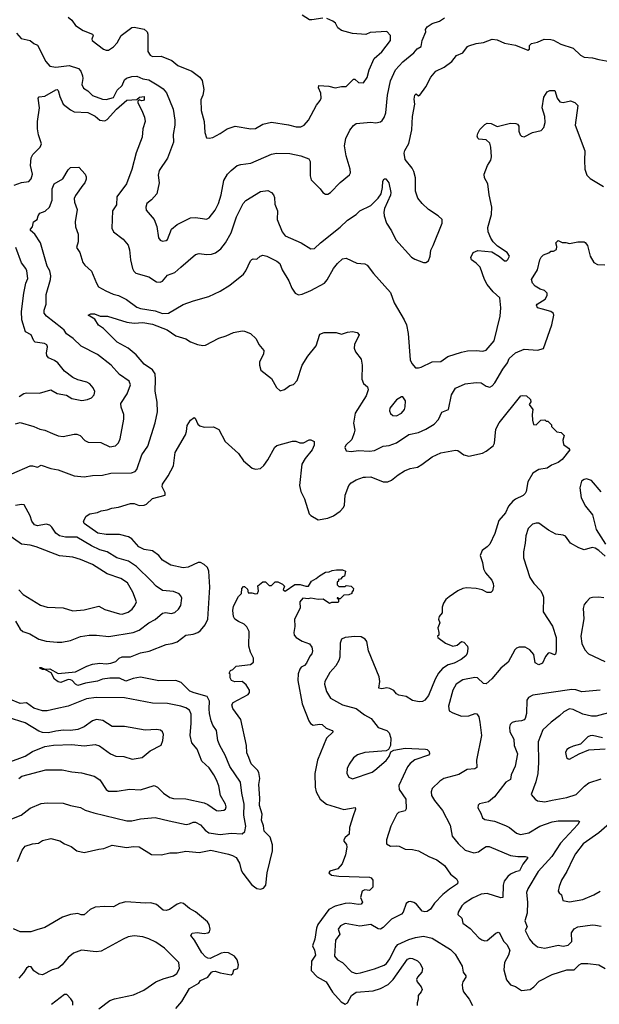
# Model space of a CAD drawing. Extents: x 1933546 to 2138868, y 524910 to 667279.
# Tile 45 of 256: x 1977980 to 1982709, y 544683 to 552714. Entities that reach past the tile are written whole.
import ezdxf

# ---------------------------------------------------------------- set-up
doc = ezdxf.new("R2010")
doc.units = 0

msp = doc.modelspace()

# ---------------------------------------------------------------- linework, layer by layer
at = {"layer": '0CON10XD'}
for points in [[(1978375, 552736), (1978405, 552711.2), (1978435, 552666), (1978498, 552625), (1978573.3, 552595), (1978580, 552585), (1978568.8, 552555), (1978571.2, 552545), (1978665, 552474.3), (1978685, 552465.8), (1978705, 552466.2), (1978745, 552494.2), (1978775.7, 552525), (1978806.7, 552585), (1978895, 552651.2), (1978915, 552654), (1978995, 552638), (1979018.8, 552615), (1979025.9, 552595.9), (1979025.8, 552455), (1979044, 552425), (1979065, 552414.5), (1979135, 552417.5), (1979221.1, 552381.1), (1979271.7, 552341.7), (1979385, 552294), (1979448.8, 552245), (1979468.3, 552218.3), (1979481.4, 552145), (1979475, 552100), (1979459.2, 552060.8), (1979460.6, 551975), (1979485.9, 551884.1), (1979492, 551795), (1979505, 551750), (1979525, 551746.7), (1979555, 551753.8), (1979616.7, 551785), (1979672.5, 551825), (1979737, 551847), (1979865, 551823.1), (1979905, 551828.2), (1979965, 551861.4), (1980035, 551878.6), (1980172, 551858), (1980235, 551840.8), (1980275, 551840.8), (1980301.2, 551855), (1980336, 551895), (1980401.7, 552018.3), (1980432.5, 552055), (1980440, 552075), (1980436.4, 552116.4), (1980418.3, 552158.3), (1980421.7, 552178.3), (1980503, 552173), (1980555, 552157.5), (1980605, 552170), (1980645, 552170), (1980705, 552230), (1980715, 552230), (1980745, 552202.5), (1980785, 552200), (1980815.9, 552244.1), (1980832.5, 552305), (1980873, 552397), (1980935, 552452), (1981004.3, 552545), (1981004.3, 552584.3), (1980975, 552619.4), (1980839.2, 552610.8), (1980805, 552594.2), (1980695, 552601.4), (1980605, 552627.5), (1980576.8, 552646.8), (1980555.6, 552685), (1980535, 552703.5), (1980485, 552724.6)], [(1980452.7, 552727.3), (1980365, 552712.1), (1980345, 552713.8), (1980285, 552752.1)], [(1977955, 552604), (1977992.1, 552562.1), (1978065, 552545.8), (1978095, 552521.2), (1978126.4, 552506.4), (1978193.3, 552373.3), (1978225.6, 552335.6), (1978275, 552326.5), (1978385, 552341.5), (1978460, 552315), (1978478.6, 552295), (1978493.3, 552256.7), (1978495.8, 552234.2), (1978486.7, 552185), (1978501.2, 552155), (1978535, 552134.3), (1978575.4, 552095.4), (1978655, 552066.9), (1978685, 552063.5), (1978745, 552080), (1978775, 552139.4), (1978815, 552177.5), (1978836, 552224), (1978852.3, 552237.7), (1978895, 552251.8), (1978935, 552252.9), (1978985, 552231.1), (1979035, 552223.5), (1979115.6, 552174.4), (1979150.6, 552150.6), (1979178.8, 552118.8), (1979232.9, 551985), (1979245.7, 551894.3), (1979245.7, 551855), (1979231.3, 551778.7), (1979235.4, 551715.4), (1979186.3, 551583.7), (1979116.9, 551485), (1979111.1, 551445), (1979117.8, 551385), (1979098.1, 551295), (1979055.5, 551244.5), (1979018, 551215), (1979008, 551185), (1979011.2, 551161.2), (1979077.5, 551085), (1979098.7, 551028.7), (1979112.9, 550935), (1979125.7, 550915.7), (1979145, 550907.5), (1979175, 550912.5), (1979187.4, 550922.6), (1979220, 551005), (1979265.4, 551044.6), (1979375, 551098.1), (1979415, 551100), (1979472.6, 551092.6), (1979505, 551088.6), (1979525, 551097.1), (1979575, 551160), (1979601.1, 551215), (1979623.5, 551285), (1979646.8, 551403.2), (1979675, 551453.8), (1979705, 551484), (1979755.6, 551524.4), (1979785, 551534.2), (1979866, 551544), (1980035, 551618.6), (1980075, 551625.6), (1980185, 551622.2), (1980275, 551603.1), (1980338.8, 551578.8), (1980348.8, 551558.8), (1980351.3, 551441.3), (1980358.3, 551408.3), (1980432, 551335), (1980454.3, 551304.3), (1980475, 551290), (1980495, 551291.2), (1980515, 551304), (1980595, 551387.5), (1980671.5, 551448.5), (1980680, 551465), (1980676.2, 551496.2), (1980642.9, 551605), (1980630.4, 551685), (1980641.5, 551745), (1980675, 551812.5), (1980705, 551852), (1980725, 551866.7), (1980845, 551878.1), (1980885, 551874.2), (1980925, 551882.5), (1980937.9, 551892.1), (1980954.5, 551915.5), (1980968.1, 551955), (1980982.2, 552097.8), (1981005.6, 552215), (1981046.7, 552305), (1981105, 552370.8), (1981195, 552442.9), (1981223.8, 552476.2), (1981256.5, 552495), (1981264.4, 552545), (1981293.3, 552615), (1981291.2, 552635), (1981304.2, 552655), (1981345, 552684.6), (1981405, 552701.8), (1981445, 552730.5)], [(1977935, 551364), (1977994.6, 551385.4), (1978053.3, 551395), (1978074.6, 551415.4), (1978085.5, 551455), (1978069.5, 551525), (1978073, 551587), (1978087.8, 551615), (1978147.8, 551675), (1978159.1, 551700.9), (1978132.4, 551775), (1978124.7, 551825.3), (1978124.5, 551885), (1978141.1, 551995), (1978131.2, 552075), (1978140, 552085), (1978185, 552091.8), (1978275, 552141.9), (1978285, 552144.2), (1978295, 552136.7), (1978307.2, 552087.2), (1978335.7, 552025), (1978395, 551979.5), (1978425, 551963.6), (1978535, 551956.9), (1978595, 551927.3), (1978635, 551894.2), (1978651.7, 551891.7), (1978675, 551890), (1978695, 551900.6), (1978769.1, 551985), (1978855, 552056.7), (1978937, 552063), (1978958.3, 552081.7), (1978995, 552086.7), (1978995.8, 552064.2), (1978990, 552055), (1978975, 552052.5), (1978955, 552060), (1978945, 552050), (1978942.9, 552035), (1978977.5, 551975), (1978999.1, 551919.1), (1979003.1, 551885), (1978985.6, 551824.4), (1978980.6, 551755), (1978930.7, 551629.3), (1978895, 551493.3), (1978852.5, 551375), (1978771.8, 551268.2), (1978770.6, 551205), (1978736.9, 551155), (1978730.8, 551015), (1978746, 550985), (1978823.8, 550925), (1978864, 550875), (1978876.9, 550836.9), (1978882.9, 550755), (1978901.4, 550685), (1978912.4, 550662.4), (1978927.9, 550647.9), (1979035, 550615.7), (1979097, 550577), (1979125, 550572.5), (1979145, 550582.5), (1979185, 550631.4), (1979245, 550651.9), (1979294.1, 550695.9), (1979415, 550800), (1979445, 550808), (1979505, 550798), (1979545, 550802.5), (1979576.4, 550813.6), (1979620, 550845), (1979658.6, 550895), (1979705.5, 550975), (1979748.5, 551105), (1979803.9, 551216.1), (1979825, 551238.6), (1979945, 551314.2), (1980005, 551320), (1980034.3, 551304.3), (1980052, 551285), (1980058.6, 551265), (1980060.9, 551210.9), (1980083.6, 551156.4), (1980081.4, 551085), (1980120.6, 550985), (1980145, 550952.5), (1980276.2, 550895), (1980355, 550845.8), (1980385, 550847.5), (1980435, 550894.3), (1980595, 551021.8), (1980655, 551078.1), (1980725.5, 551124.5), (1980756.2, 551155), (1980845, 551200), (1980905, 551258), (1980930, 551295), (1980940, 551345), (1980941.7, 551398.3), (1980955, 551417.5), (1980967.5, 551415), (1980993.3, 551385), (1981008, 551305), (1981005, 551282.5), (1980956.6, 551173.4), (1980950.6, 551145), (1980953.6, 551113.6), (1980973.7, 551053.7), (1981015, 550991.2), (1981049.3, 550919.3), (1981177, 550777), (1981205, 550760), (1981275, 550733.8), (1981295, 550732.5), (1981315, 550747.5), (1981330, 550785), (1981336, 550835), (1981355, 550873.3), (1981426, 551055), (1981426.2, 551085), (1981393.3, 551115), (1981316, 551165), (1981264.6, 551214.6), (1981229.1, 551259.1), (1981209.2, 551315), (1981208.6, 551425), (1981197.1, 551475), (1981182.6, 551502.6), (1981125.7, 551575), (1981117.5, 551625), (1981123.2, 551646.8), (1981155.8, 551705), (1981178.6, 551815), (1981184.4, 551925), (1981204.3, 552024.3), (1981200, 552065), (1981205, 552097.5), (1981215, 552110), (1981235, 552092.5), (1981245, 552097.5), (1981294.4, 552165.6), (1981334.2, 552245), (1981376.4, 552293.6), (1981442.7, 552327.3), (1981507.1, 552372.9), (1981545, 552423.3), (1981596.8, 552443.2), (1981633.8, 552495), (1981645, 552502), (1981705, 552521.1), (1981765, 552528.5), (1981835, 552554.4), (1981875, 552551.1), (1981935, 552523.3), (1982025, 552506.4), (1982125, 552466.9), (1982139.2, 552475), (1982138.8, 552505), (1982155, 552521.2), (1982205, 552530.4), (1982260, 552555), (1982315, 552552.9), (1982335, 552548.6), (1982395, 552514.2), (1982495, 552480.8), (1982555, 552425.5), (1982585, 552408.2), (1982655, 552403.7), (1982705, 552388.8), (1982795, 552373.6)], [(1977945, 549416.9), (1977985, 549428), (1978095, 549395.8), (1978145, 549373.1), (1978185, 549365.6), (1978248, 549338), (1978295, 549320), (1978335, 549314.2), (1978424, 549334), (1978445, 549332.5), (1978472.9, 549322.9), (1978512.6, 549282.6), (1978537.6, 549267.6), (1978642.5, 549265), (1978715, 549231.1), (1978761.1, 549238.9), (1978785, 549262.5), (1978800, 549295), (1978828.9, 549455), (1978829.4, 549495), (1978806.9, 549555), (1978804.4, 549585), (1978857.2, 549662.8), (1978884.3, 549735), (1978872, 549765), (1978795, 549819.2), (1978727.1, 549895), (1978615, 549983.1), (1978482.4, 550052.4), (1978415.5, 550115), (1978360.8, 550150.8), (1978343, 550183), (1978325, 550197.8), (1978199.2, 550295), (1978180, 550320), (1978179.2, 550345), (1978194.7, 550395), (1978197.4, 550472.6), (1978231.9, 550595), (1978233.3, 550625), (1978225.4, 550665), (1978205.3, 550705), (1978150, 550895), (1978104.1, 550964.1), (1978068, 550995), (1978068.8, 551005), (1978083.9, 551026.1), (1978093.8, 551065), (1978123.3, 551085), (1978130, 551115), (1978143.3, 551135), (1978188.7, 551151.3), (1978224.4, 551185.6), (1978245, 551242.5), (1978244.5, 551335), (1978260, 551375), (1978332.9, 551417.1), (1978375, 551490), (1978395, 551510), (1978461.7, 551511.7), (1978513.6, 551453.6), (1978523, 551433), (1978523, 551413), (1978512.5, 551385), (1978495, 551364.4), (1978435, 551280), (1978425.5, 551255), (1978426.9, 551225), (1978448.6, 551165), (1978431.4, 551065), (1978434.3, 551025), (1978456.9, 550965), (1978456.8, 550903.2), (1978444.2, 550855), (1978471.4, 550815), (1978495, 550733.3), (1978511.3, 550711.3), (1978565, 550663.3), (1978605.6, 550565), (1978624.3, 550535), (1978682, 550502), (1978743.8, 550475), (1978785.3, 550465.3), (1978850.9, 550430.9), (1978935, 550369.5), (1978965, 550359.2), (1979085, 550339.2), (1979145, 550318.9), (1979195, 550321.6), (1979315, 550391.5), (1979398.8, 550421.2), (1979524.3, 550455.7), (1979615, 550500), (1979695, 550548.8), (1979805, 550638), (1979825.7, 550665), (1979863.6, 550746.4), (1979875, 550758.8), (1979885, 550763.8), (1979915, 550761.2), (1979942.5, 550785), (1979965, 550793.3), (1979996.7, 550786.7), (1980077.1, 550745), (1980101.9, 550725), (1980123, 550673), (1980176.9, 550585), (1980201.2, 550525), (1980226.7, 550485), (1980255, 550471.2), (1980285, 550476), (1980355, 550505.7), (1980466, 550565), (1980488.6, 550591.4), (1980541.4, 550685), (1980572.5, 550725), (1980615, 550763.8), (1980645, 550770), (1980731.7, 550728.3), (1980795, 550723.8), (1980815, 550713.3), (1980866.2, 550645), (1981005, 550490), (1981034.2, 550405), (1981118, 550265), (1981135.8, 550225), (1981150.8, 550155), (1981165, 549940), (1981179.3, 549909.3), (1981210, 549875), (1981233.8, 549873.8), (1981255, 549880.8), (1981345, 549924), (1981415, 549926), (1981472.2, 549967.8), (1981585, 550002.7), (1981635, 550012.2), (1981705, 550015.6), (1981759.1, 550010.9), (1981785, 550020), (1981851.4, 550095), (1981900, 550295), (1981906.1, 550363.9), (1981896.7, 550445), (1981843.6, 550493.7), (1981794.4, 550555), (1981772.7, 550595), (1981737.1, 550695), (1981705, 550729.2), (1981666.7, 550755), (1981660, 550775), (1981680, 550815), (1981717.7, 550832.3), (1981831.7, 550821.7), (1981895, 550783.3), (1981935, 550747.5), (1981951.7, 550748.3), (1981963, 550757), (1981976.2, 550785), (1981956.7, 550815), (1981878.3, 550868.3), (1981842.6, 550902.6), (1981823.1, 550933.1), (1981802.5, 550985), (1981800.6, 551019.4), (1981829.4, 551125), (1981833.5, 551185), (1981811.4, 551285), (1981800, 551375), (1981773.8, 551425), (1981771.2, 551455), (1981796.7, 551525), (1981825, 551567.5), (1981830.8, 551595), (1981824, 551675), (1981815, 551706.7), (1981785, 551733.3), (1981725, 551740), (1981718.3, 551748.3), (1981713.3, 551765), (1981717.5, 551785), (1981735, 551820), (1981775, 551860), (1981795, 551870), (1981827, 551867), (1981875, 551842.5), (1981985, 551870), (1982028.3, 551868.3), (1982043, 551863), (1982052.5, 551845), (1982053.9, 551803.9), (1982063.3, 551775), (1982075, 551763.3), (1982095, 551758.8), (1982165, 551793.8), (1982235, 551811.2), (1982257.5, 551835), (1982268.6, 551875), (1982264.2, 551924.2), (1982244.3, 551995), (1982257.3, 552082.7), (1982284.1, 552125.9), (1982306.4, 552136.4), (1982346.7, 552136.7), (1982364.2, 552075), (1982386.7, 552045), (1982415, 552038), (1982475, 552051.2), (1982508.3, 552038.3), (1982533.6, 552013.6), (1982511.9, 551855), (1982592.5, 551645)], [(1982592.5, 551645), (1982588.1, 551565), (1982592, 551495), (1982607.3, 551447.3), (1982635, 551418), (1982743.8, 551355)], [(1977915, 549010), (1978065, 549075.8), (1978085, 549076), (1978124.2, 549064.2), (1978155, 549080.8), (1978235, 549052.5), (1978295, 549041.9), (1978424.4, 548994.4), (1978505, 548984.3), (1978575, 548995.6), (1978655, 548998.6), (1978724.4, 549015.6), (1978891.2, 549018.8), (1978922.1, 549027.9), (1978935.6, 549045), (1978975.5, 549164.5), (1979024.4, 549235.6), (1979084.2, 549425), (1979105.6, 549514.4), (1979102.9, 549595), (1979085.6, 549685.6), (1979089.3, 549779.3), (1979084.5, 549825), (1979065, 549858.1), (1978996.9, 549905), (1978930.6, 549980.6), (1978865, 550034.4), (1978775, 550082.9), (1978664.2, 550195), (1978623.9, 550223.9), (1978592.4, 550272.4), (1978540, 550305), (1978560, 550315), (1978590, 550315), (1978637, 550297), (1978697.5, 550295), (1978855, 550246.3), (1978915, 550239.2), (1978985, 550245.4), (1979065, 550231.5), (1979184.2, 550184.2), (1979255, 550136.2), (1979335, 550110), (1979375, 550085.8), (1979430, 550065), (1979475, 550057.5), (1979495, 550060), (1979605, 550115.8), (1979665.5, 550134.5), (1979725, 550164), (1979795, 550176), (1979815, 550173.8), (1979863.6, 550153.6), (1979910.5, 550110.5), (1979931.2, 550065), (1979971.2, 550015), (1979968.8, 549985), (1979936.4, 549923.6), (1979936.7, 549895), (1979948.8, 549855), (1980035, 549788), (1980075, 549713.3), (1980105, 549687.5), (1980141.7, 549698.3), (1980185, 549730), (1980215, 549740), (1980245, 549770), (1980284.6, 549895.4), (1980330.2, 549969.8), (1980399.2, 550055), (1980430, 550150), (1980465, 550163.3), (1980563, 550163), (1980605, 550150), (1980655, 550166.7), (1980695, 550170), (1980733, 550163), (1980750, 550145), (1980710.8, 550065), (1980708, 550035), (1980718.8, 550005), (1980767.1, 549945), (1980775.6, 549895), (1980770.9, 549780.9), (1980785.6, 549745.6), (1980818.3, 549718.3), (1980822.9, 549695), (1980808.1, 549645), (1980718.6, 549505), (1980704.3, 549424.3), (1980714.3, 549365), (1980710, 549345), (1980689.1, 549290.9), (1980640, 549245), (1980634.1, 549224.1), (1980645, 549197.5), (1980685, 549191.2), (1980745, 549200.6), (1980835, 549194.3), (1980875, 549200.6), (1980945, 549234.3), (1980995, 549241.1), (1981055, 549263.1), (1981155, 549329.5), (1981235, 549347.3), (1981295, 549373.5), (1981360.8, 549415), (1981396, 549454), (1981425, 549514), (1981478, 549535), (1981503.3, 549655), (1981535, 549707.5), (1981615.8, 549744.2), (1981705, 549755.6), (1981745, 549752.9), (1981785, 549724.2), (1981815, 549717.5), (1981835, 549728), (1981857.2, 549752.8), (1981923.3, 549865), (1981960.6, 549915), (1981975, 549952), (1982025, 549995.7), (1982095, 550027.5), (1982205, 550020), (1982255, 550032), (1982321.5, 550225), (1982339.4, 550305), (1982335, 550318.8), (1982315, 550332.9), (1982245, 550354.3), (1982205, 550364), (1982196.7, 550385), (1982202.5, 550395), (1982266.4, 550433.6), (1982284, 550465), (1982284, 550485), (1982263.3, 550505), (1982227, 550517), (1982185, 550541.2), (1982163.8, 550565), (1982156.2, 550595), (1982204.2, 550675), (1982223.1, 550755), (1982235, 550776.7), (1982255, 550797.5), (1982296.7, 550813.3), (1982315, 550827.5), (1982335, 550827.5), (1982359.3, 550840.7), (1982362.5, 550865), (1982353.8, 550895), (1982375, 550912.5), (1982405, 550897.5), (1982436.7, 550896.7), (1982465, 550887.5), (1982535, 550902.5), (1982585, 550902.5), (1982595, 550896.7), (1982611.7, 550871.7), (1982634.2, 550784.2), (1982665, 550733.8), (1982695, 550718), (1982755, 550715.8)], [(1977975, 549640), (1978014.8, 549665.2), (1978035, 549670.9), (1978141.3, 549668.7), (1978235, 549694.2), (1978285.6, 549665.6), (1978361.2, 549651.2), (1978405.6, 549625.6), (1978487.5, 549607.5), (1978534.5, 549615.5), (1978565, 549629.4), (1978588.9, 549655), (1978592.6, 549682.6), (1978580.9, 549710.9), (1978552, 549745), (1978528.5, 549758.5), (1978455, 549776.9), (1978413.8, 549795), (1978346.8, 549846.8), (1978292.5, 549915), (1978265, 549934.4), (1978216, 549956), (1978202.3, 549975), (1978198.5, 549995), (1978205.6, 550045.6), (1978201.9, 550061.9), (1978183, 550073), (1978105, 550084.3), (1978094.6, 550094.6), (1978073.2, 550143.2), (1978027.7, 550167.7), (1977996.7, 550265), (1977993.8, 550333.8), (1978013.9, 550485), (1978031.2, 550565), (1978046.6, 550603.4), (1978037.5, 550665), (1978030, 550685), (1977995, 550731.2), (1977947.2, 550857.2)], [(1977915, 546195.6), (1977991.2, 546225), (1978065, 546282.9), (1978155, 546320), (1978203.2, 546326.8), (1978335, 546324.3), (1978395, 546304.3), (1978475, 546288.6), (1978515, 546267.5), (1978585, 546244.3), (1978855, 546180.6), (1978895, 546180.6), (1978965, 546195.6), (1979085, 546205.7), (1979199.8, 546179.8), (1979339.1, 546150.9), (1979365, 546154.4), (1979395, 546169.4), (1979415, 546169.4), (1979455, 546146.2), (1979493.3, 546103.3), (1979522.8, 546082.8), (1979615, 546066.7), (1979705, 546079.6), (1979795, 546072.5), (1979817.5, 546092.5), (1979824.5, 546135), (1979808.2, 546225), (1979811.8, 546315), (1979791.5, 546405), (1979782.2, 546495), (1979695, 546621.4), (1979656.2, 546715), (1979613.6, 546793.7), (1979597.3, 546835), (1979585.6, 546915), (1979555, 546960.8), (1979541.2, 546995), (1979527.7, 547055), (1979525.9, 547094.1), (1979528.5, 547155), (1979510.8, 547195), (1979405, 547222.6), (1979368.5, 547238.5), (1979297, 547307), (1979255, 547324.5), (1979115, 547322.3), (1978965, 547350.9), (1978905, 547340.9), (1978845, 547320), (1978793.1, 547343.1), (1978715, 547343.5), (1978655, 547336.1), (1978615, 547319.7), (1978516.9, 547303.1), (1978455, 547282.9), (1978435, 547293.1), (1978409.2, 547325), (1978395, 547330.4), (1978375, 547331.2), (1978315, 547309.2), (1978295, 547314), (1978264.4, 547334.4), (1978237.9, 547387.9), (1978191.7, 547411.7), (1978165, 547413.8), (1978143.6, 547423.6), (1978145, 547430), (1978155, 547430), (1978185, 547416.2), (1978225, 547420.6), (1978295, 547382.5), (1978435.4, 547394.6), (1978529.2, 547440.8), (1978573.9, 547456.1), (1978635, 547465.4), (1978685, 547460), (1978724.3, 547465.7), (1978765, 547480), (1978791.9, 547505), (1978815, 547517.1), (1978885, 547517.9), (1978965, 547550), (1979035.3, 547564.7), (1979175, 547617.1), (1979225, 547625.6), (1979265, 547640.6), (1979336.7, 547695), (1979395, 547702.9), (1979433.3, 547715), (1979455, 547732), (1979492.2, 547777.8), (1979514.4, 547825), (1979530.8, 548085), (1979524.2, 548215), (1979512.5, 548245), (1979485, 548270.8), (1979455.6, 548285.6), (1979435, 548287.8), (1979355, 548249.2), (1979315, 548242), (1979213.3, 548265), (1979145.4, 548305.4), (1979115, 548344.2), (1979065, 548380.6), (1978995, 548393.6), (1978950.8, 548415), (1978895, 548480), (1978867.2, 548497.2), (1978795, 548515.6), (1978685, 548513.8), (1978617.5, 548525), (1978506, 548605), (1978500, 548625), (1978522.5, 548665), (1978552.5, 548685), (1978614.3, 548695.7), (1978645, 548709.2), (1978694.2, 548715.8), (1978730.9, 548729.1), (1978785, 548736.9), (1978885, 548768.5), (1978915, 548767.8), (1978955, 548752.7), (1978995, 548753.4), (1979015, 548761.8), (1979065, 548810), (1979166.7, 548835), (1979168, 548855), (1979143.2, 548903.2), (1979144.2, 548925), (1979192.2, 548995), (1979234.3, 549075), (1979249.4, 549185), (1979331.7, 549328.3), (1979341.2, 549355), (1979346.1, 549403.9), (1979375, 549447.5), (1979405, 549470), (1979412.5, 549465), (1979432.5, 549415), (1979451.2, 549401.2), (1979485, 549391.2), (1979562.7, 549392.7), (1979605, 549371.2), (1979656, 549275), (1979766, 549175), (1979806, 549115), (1979877.3, 549057.3), (1979905, 549048), (1979945.7, 549054.3), (1979971.7, 549078.3), (1980005, 549123.8), (1980062.4, 549227.6), (1980078.3, 549241.7), (1980206.4, 549276.4), (1980233, 549277), (1980265, 549263.3), (1980295, 549262.5), (1980343, 549287), (1980355, 549287.5), (1980383, 549273), (1980383.8, 549245), (1980365.7, 549205), (1980308.6, 549135), (1980281.7, 549088.3), (1980264, 548915), (1980274.2, 548865), (1980304.4, 548805), (1980340.8, 548685), (1980355, 548670), (1980414.5, 548634.5), (1980495, 548648.2), (1980541.3, 548668.7), (1980594.7, 548705.3), (1980620.9, 548735), (1980630, 548755), (1980635.7, 548835), (1980666.9, 548915), (1980685, 548936.9), (1980725, 548961.9), (1980785, 548982.2), (1980802.6, 548982.6), (1980845, 548985.6), (1980945, 548945.6), (1980985, 548944.4), (1981015, 548957.5), (1981067, 549003), (1981120, 549035), (1981165, 549054.4), (1981226.2, 549065), (1981262, 549085), (1981345, 549148.6), (1981415, 549180.8), (1981536.1, 549203.9), (1981555, 549200), (1981605, 549164), (1981645, 549154.2), (1981755, 549178.8), (1981785, 549193.8), (1981843, 549237), (1981855, 549260), (1981866, 549375), (1981892.9, 549425), (1982070, 549645), (1982085, 549650), (1982115, 549646.2), (1982147.5, 549615), (1982151.7, 549598.3), (1982137.5, 549575), (1982167.5, 549535), (1982162.5, 549495)], [(1981055, 549484), (1981096.2, 549505), (1981120, 549535), (1981126.4, 549556.4), (1981126.7, 549605), (1981105, 549636.7), (1981095, 549637.5), (1981055, 549613.8), (1981000, 549545), (1980998, 549525), (1981005, 549503.3), (1981025, 549486.2), (1981055, 549484)], [(1982162.5, 549495), (1982163, 549447), (1982171.7, 549411.7), (1982195, 549410), (1982233, 549447), (1982265, 549450), (1982275, 549440), (1982288.3, 549438.3), (1982318.3, 549408.3), (1982320, 549395), (1982361.7, 549351.7), (1982398.3, 549348.3), (1982421.7, 549321.7), (1982412.5, 549285), (1982418.3, 549248.3), (1982459.3, 549219.3), (1982467.5, 549205), (1982405, 549126.7), (1982375, 549103.3), (1982319.3, 549080.7), (1982285, 549056.7), (1982215, 549045.7), (1982168, 549015), (1982125.6, 548944.4), (1982112.9, 548865), (1982105, 548848.8), (1982087.4, 548832.6), (1982025, 548804.2), (1982002.4, 548787.6), (1981967.5, 548745), (1981945, 548691.2), (1981890.3, 548629.7), (1981856.6, 548523.4), (1981815, 548436.7), (1981795, 548413.3), (1981753.3, 548385), (1981736.7, 548345), (1981756.8, 548286.8), (1981764.4, 548234.4), (1981781.7, 548201.7), (1981831.4, 548141.4), (1981844, 548115), (1981845.7, 548095), (1981836.7, 548055), (1981825, 548042.5), (1981795, 548042), (1981754.4, 548064.4), (1981705, 548074.2), (1981625, 548078.8), (1981595, 548073.3), (1981555, 548056.7), (1981485, 548006.7), (1981456.1, 547983.9), (1981436.7, 547955), (1981427, 547923), (1981427.5, 547875), (1981403.9, 547846.1), (1981397.5, 547825), (1981407.5, 547795), (1981392.5, 547755), (1981400, 547715), (1981400, 547695), (1981390, 547685), (1981392.5, 547675), (1981455, 547627.5), (1981513.6, 547603.6), (1981548.3, 547611.7), (1981585, 547642.5), (1981605, 547637.5), (1981633.3, 547605), (1981636.1, 547586.1), (1981630, 547545), (1981620, 547525), (1981583.3, 547495), (1981525, 547466.9), (1981477.1, 547452.9), (1981429.2, 547420.8), (1981397.1, 547382.9), (1981370, 547335), (1981315, 547202), (1981285.8, 547165), (1981266.4, 547153.6), (1981240.3, 547150.3), (1981185, 547160), (1981134.4, 547194.4), (1981074.4, 547204.4), (1981055, 547216.2), (1981031.7, 547241.7), (1980999.7, 547259.7), (1980975, 547264.2), (1980935, 547256.2), (1980910.5, 547260.5), (1980919.2, 547315), (1980912.9, 547355), (1980827.1, 547565), (1980811.7, 547641.7), (1980800, 547660), (1980765, 547680.8), (1980715, 547683.3), (1980635, 547675.5), (1980605, 547660), (1980595, 547630), (1980593.1, 547515), (1980585, 547486), (1980558.9, 547445), (1980511.1, 547388.9), (1980469.2, 547315), (1980466, 547295), (1980484.5, 547234.5), (1980515, 547181.4), (1980615, 547125.6), (1980725, 547096), (1980793, 547043), (1980846.7, 547015), (1980905, 546942), (1980975.5, 546915.5), (1980995, 546896.7), (1981007.8, 546855), (1981005.9, 546794.1), (1980989.3, 546760.7), (1980970.7, 546749.3), (1980795, 546737.8), (1980735, 546716.9), (1980705, 546692.5), (1980667.8, 546642.2), (1980652.2, 546605), (1980650, 546565), (1980666.2, 546535), (1980695, 546522.9), (1980855, 546577.8), (1980878.5, 546591.5), (1980968.9, 546671.1), (1980993.8, 546705), (1981007, 546743), (1981033.6, 546756.4), (1981125, 546772.5), (1981290, 546765), (1981305, 546760), (1981320, 546745), (1981323.3, 546725), (1981316.7, 546715), (1981205, 546677.1), (1981165, 546647.1), (1981145, 546620), (1981072.4, 546467.6), (1981075.8, 546435), (1981130, 546355), (1981133.2, 546276.8), (1981125, 546260), (1981071.9, 546248.1), (1981056.2, 546235), (1981008.1, 546135), (1980972.5, 546025), (1980973, 545993), (1981005, 545972.5), (1981055.8, 545975.8), (1981075, 545972.5), (1981125, 545948.1), (1981185, 545946.5), (1981233.3, 545935), (1981317.8, 545887.8), (1981385, 545860.6), (1981445.8, 545815), (1981495, 545743.8), (1981543.8, 545705), (1981556.2, 545685), (1981553.3, 545665), (1981487.3, 545622.7), (1981431.9, 545578.1), (1981363.3, 545506.7), (1981330.9, 545459.1), (1981305, 545440.6), (1981285, 545436.7), (1981265, 545442.5), (1981218.4, 545498.4), (1981195, 545513.5), (1981169.7, 545520.3), (1981151.8, 545518.2), (1981134.4, 545505), (1981108.6, 545435), (1981095, 545417.5), (1981015, 545378.5), (1980945, 545308.6), (1980925, 545296.9), (1980905, 545299.4), (1980845, 545332.9), (1980755, 545320.6), (1980635, 545341.4), (1980596.5, 545323.5), (1980578.6, 545295), (1980593.3, 545255), (1980555.6, 545205), (1980548.6, 545075), (1980572, 545045), (1980615, 545022.9), (1980687.2, 544947.2), (1980725, 544935.5), (1980759.5, 544940.5), (1980875, 544971.2), (1980955, 545002.9), (1980973.3, 545016.7), (1981000, 545055), (1981045, 545144.4), (1981065, 545169.6), (1981155, 545211.1), (1981210.9, 545229.1), (1981275, 545239.6), (1981345, 545221.5), (1981495, 545128.6), (1981532.8, 545092.8), (1981590, 544995), (1981599.2, 544945), (1981620, 544915), (1981620.8, 544905), (1981595.6, 544865), (1981590.4, 544845), (1981592.3, 544812.3), (1981601.3, 544785), (1981646.5, 544725), (1981675, 544672)], [(1982725, 548863.5), (1982645, 548955.6), (1982605, 548969.4), (1982585, 548964.2), (1982565, 548948.8), (1982551.1, 548895), (1982562.2, 548815), (1982595.6, 548745), (1982654.5, 548674.5), (1982671.1, 548611.1), (1982684.4, 548555), (1982759.4, 548435)], [(1979054.6, 548134.6), (1978932.2, 548255), (1978867.5, 548297.5), (1978774, 548325), (1978695, 548372.5), (1978635, 548390.9), (1978565, 548423.1), (1978445, 548493.3), (1978355, 548492.5), (1978305, 548504.6), (1978275.9, 548525.9), (1978243.1, 548575), (1978225, 548591.9), (1978195, 548598.1), (1978125, 548585.4), (1978100.6, 548595), (1978079.5, 548625), (1978065, 548668), (1978015.9, 548755.9), (1977995, 548760.8), (1977945, 548750.9)], [(1982757.2, 548337.2), (1982705, 548385.5), (1982675, 548404.5), (1982652, 548408), (1982585, 548390.9), (1982541.2, 548405), (1982475, 548444.4), (1982432.8, 548502.8), (1982415, 548510.6), (1982355, 548516.9), (1982295, 548550), (1982215, 548606.2), (1982195, 548608.8), (1982165, 548600), (1982130, 548565), (1982108.6, 548505), (1982104.4, 548445), (1982090, 548375), (1982090.6, 548325), (1982143.7, 548163.7), (1982174.5, 548114.5), (1982228.3, 548058.3), (1982243.2, 548033.2), (1982254.1, 548004.1), (1982252.5, 547885), (1982327.2, 547767.2), (1982357.5, 547675), (1982358.2, 547565), (1982350.6, 547539.4), (1982345, 547534), (1982305, 547549.2), (1982293, 547547), (1982270.3, 547519.7), (1982246.7, 547465), (1982215, 547452), (1982187.3, 547467.3), (1982174.2, 547535), (1982142, 547575), (1982105, 547596.7), (1982055, 547595.6), (1982035, 547587.5), (1982020, 547575), (1981966, 547475), (1981905.5, 547424.5), (1981832.6, 547337.4), (1981785, 547297.5), (1981765, 547300.8), (1981715.5, 547345.5), (1981695, 547347.8), (1981595, 547328.8), (1981540.8, 547295), (1981513.8, 547246.2), (1981478, 547115), (1981485, 547077.5), (1981515, 547061.2), (1981585, 547032), (1981645, 547037.1), (1981695.9, 547055.9), (1981711.2, 547051.2), (1981725, 547027.5), (1981735.8, 546985), (1981747.1, 546875), (1981706, 546675), (1981710, 546615), (1981695, 546604.5), (1981630.7, 546599.3), (1981562, 546558), (1981441.2, 546525), (1981407, 546503), (1981345.7, 546444.3), (1981337.1, 546415), (1981339.4, 546385), (1981364.4, 546345), (1981430, 546265), (1981491.4, 546145), (1981508.6, 546055), (1981556.9, 545995), (1981615, 545941.1), (1981685, 545918.6), (1981723.6, 545926.4), (1981755, 545950), (1981785, 545969.5), (1981810.5, 545970.5), (1981985, 545897.8), (1982045, 545888.9), (1982105, 545889.2), (1982122.5, 545882.5), (1982123.3, 545875), (1982084.7, 545825.3), (1982058.5, 545771.5), (1982025, 545763.3), (1981985, 545743.5), (1981962.5, 545725), (1981933.3, 545686.7), (1981923.8, 545655), (1981923.3, 545555), (1981905, 545551.8), (1981795, 545587.9), (1981745, 545580.8), (1981675, 545550), (1981607.5, 545505), (1981587.1, 545485), (1981557.1, 545435), (1981554.3, 545415), (1981588, 545385), (1981594.6, 545344.6), (1981655, 545301.9), (1981726.4, 545226.4), (1981749.7, 545209.7), (1981775, 545200.8), (1981795, 545204), (1981865, 545264), (1981885, 545272), (1981895, 545266.2), (1981927.4, 545197.4), (1981955, 545170), (1981978.9, 545125), (1981969.2, 545085), (1981936.5, 545025), (1981929.1, 544965), (1981952.8, 544882.8), (1981985, 544842.5), (1982025, 544828.6), (1982075, 544795.7), (1982145, 544804.4), (1982175, 544824.3), (1982219.6, 544870.4), (1982325, 544925.5), (1982445, 544964.6), (1982505, 544964), (1982545, 545004.5), (1982565, 545015.5), (1982615.6, 545015.6), (1982704.2, 545004.2), (1982755.9, 544975.9)], [(1977973.7, 548063.7), (1978008, 548025), (1978149.7, 547939.7), (1978203.2, 547923.2), (1978335, 547918.1), (1978413.7, 547893.7), (1978505, 547900), (1978625, 547930.4), (1978675, 547903.3), (1978795, 547866.8), (1978815, 547866.2), (1978865, 547882.1), (1978896.7, 547905), (1978920, 547935), (1978933.3, 547965), (1978903.6, 548045), (1978859.7, 548119.7), (1978805, 548156.2), (1978693.6, 548193.6), (1978575, 548270.5), (1978475, 548312.1), (1978415, 548329.1), (1978305, 548340), (1978115, 548413.5), (1978065, 548428.5), (1977995, 548437.5), (1977845, 548542)], [(1979850.8, 546695), (1979834.4, 546735), (1979831.1, 546795), (1979785.6, 547005), (1979720, 547095), (1979710, 547125), (1979722.5, 547145), (1979845, 547210), (1979856.2, 547225), (1979856, 547245), (1979828.3, 547288.3), (1979795, 547316), (1979734.3, 547314.3), (1979707.5, 547325), (1979697.5, 547345), (1979697, 547377), (1979690, 547385), (1979700, 547405), (1979720, 547415), (1979745, 547440), (1979864.1, 547455.9), (1979888, 547475), (1979887.1, 547505), (1979863.5, 547555), (1979850, 547605), (1979852, 547725), (1979832.2, 547762.2), (1979812.4, 547782.4), (1979765, 547804.3), (1979736.2, 547825), (1979723.3, 547845), (1979720, 547895), (1979725, 547930), (1979765, 548010), (1979790, 548035), (1979792.5, 548075), (1979805, 548090), (1979815, 548090), (1979838.3, 548068.3), (1979845, 548040), (1979875, 548040), (1979905, 548030), (1979920, 548035), (1979927.5, 548055), (1979923, 548097), (1979965, 548130), (1979985, 548130), (1980015, 548100), (1980035, 548100), (1980065, 548130), (1980085, 548130), (1980125, 548110), (1980140, 548095), (1980130, 548065), (1980145, 548052.5), (1980225, 548106), (1980267.7, 548107.7), (1980315, 548092.5), (1980337, 548093), (1980360, 548135), (1980400, 548155), (1980425, 548177.5), (1980475, 548207.5), (1980505, 548210), (1980528.3, 548221.7), (1980565, 548227.5), (1980615, 548227.5), (1980637.5, 548215), (1980630, 548175), (1980615, 548170), (1980598.3, 548151.7), (1980581.7, 548148.3), (1980580, 548135), (1980570, 548125), (1980570, 548105), (1980585, 548090), (1980635, 548090), (1980645, 548100), (1980685, 548092.5), (1980702.5, 548075), (1980701.7, 548058.3), (1980690, 548045), (1980690, 548035), (1980665, 548022.5), (1980625, 548020), (1980595, 547990), (1980580, 547990), (1980578.3, 547998.3), (1980571.7, 547998.3), (1980571.7, 547991.7), (1980580, 547990), (1980580, 547965), (1980575, 547960), (1980525, 547960), (1980507, 547953), (1980457, 547987), (1980415, 547984), (1980355, 547996.2), (1980335, 547989.2), (1980290, 547995), (1980266.7, 547965), (1980268.8, 547915), (1980221.2, 547825), (1980224.2, 547765), (1980216, 547715), (1980218.8, 547695), (1980235, 547673.8), (1980285, 547645.8), (1980345, 547622.5), (1980364.2, 547595), (1980370, 547565), (1980365, 547542.5), (1980346.2, 547523.8), (1980319.2, 547465), (1980303.6, 547446.4), (1980277.8, 547432.2), (1980265, 547416.7), (1980251.8, 547378.2), (1980249.2, 547325), (1980284, 547134), (1980338.9, 546995), (1980353.7, 546973.7), (1980375, 546960), (1980425, 546967.8), (1980446.7, 546965), (1980482, 546935), (1980530, 546915), (1980536.7, 546905), (1980484.2, 546855), (1980410.8, 546675), (1980387.8, 546565), (1980390.5, 546455), (1980398.5, 546415), (1980430.6, 546355), (1980483.8, 546315), (1980625, 546270.6), (1980717.7, 546287.7), (1980720, 546275), (1980700.5, 546220.5), (1980670, 546125), (1980668.9, 546071.1), (1980635, 546043.3), (1980624, 546025), (1980624.1, 546014.1), (1980645.9, 545985.9), (1980649.2, 545965), (1980637.2, 545902.8), (1980610.2, 545829.8), (1980575, 545787.5), (1980510.5, 545769.5), (1980501.2, 545755), (1980525, 545736.2), (1980585, 545727.5), (1980835, 545720), (1980847.5, 545715), (1980862.5, 545695), (1980861.7, 545638.3), (1980835, 545612.5), (1980795, 545616.7), (1980773.9, 545606.1), (1980761.2, 545555), (1980777.1, 545515), (1980765, 545500.6), (1980743.2, 545496.8), (1980675, 545508.2), (1980635, 545504.7), (1980555, 545484.1), (1980502.7, 545455), (1980412.3, 545335), (1980401.1, 545305), (1980387.7, 545215), (1980370.3, 545160.3), (1980385.6, 545125), (1980393.3, 545085), (1980360.2, 545035), (1980359.2, 544959.2), (1980408, 544908), (1980481.4, 544865), (1980531.2, 544781.2), (1980602.7, 544702.7), (1980635, 544683.3), (1980655.3, 544694.7), (1980686.7, 544755), (1980725, 544782.7), (1980865, 544792.1), (1980925, 544811.8), (1980986, 544844), (1981027.5, 544885), (1981145, 545051.9), (1981165, 545058.5), (1981185, 545056.7), (1981225, 545038.8), (1981248.8, 545015), (1981266.2, 544975), (1981260, 544945), (1981226.7, 544905), (1981218.8, 544885), (1981223.3, 544865), (1981256.2, 544825), (1981263.8, 544805), (1981255.8, 544784.2), (1981231.2, 544755), (1981232, 544725), (1981223.6, 544693.6), (1981224.1, 544674.1)], [(1977945, 547807.1), (1977983.2, 547743.2), (1978005, 547723.1), (1978063.3, 547705), (1978135, 547661.9), (1978195, 547645.7), (1978285.7, 547635.7), (1978325, 547637.1), (1978395, 547651.4), (1978475, 547682.9), (1978546.6, 547693.4), (1978605.7, 547694.3), (1978706.6, 547683.4), (1978905, 547715.6), (1978954, 547735), (1979034, 547795), (1979085, 547820.8), (1979145, 547874.2), (1979171.7, 547878.3), (1979215, 547871.5), (1979245, 547880), (1979275.6, 547905), (1979295.5, 547935), (1979302.2, 547995), (1979295.6, 548015), (1979280.9, 548030.9), (1979235, 548050), (1979145, 548058.1), (1979092.5, 548092.5), (1979054.6, 548134.6)], [(1982745, 547997.5), (1982705, 548004.2), (1982655, 548001.2), (1982632.5, 547995), (1982604.1, 547965.9), (1982586.7, 547945), (1982578.3, 547911.7), (1982584.1, 547825.9), (1982558.2, 547685), (1982568.1, 547625), (1982591.4, 547575), (1982621.8, 547541.8), (1982755, 547477.8)], [(1982715, 547244.4), (1982567.6, 547232.4), (1982518.2, 547248.2), (1982485, 547251.1), (1982166.7, 547205), (1982132, 547185), (1982116.8, 547163.2), (1982114.1, 547054.1), (1982104, 547015), (1982095, 547004), (1982075, 546995.8), (1982025, 546990.6), (1981999.1, 546980.9), (1981982.9, 546965), (1981977.6, 546942.4), (1981980.6, 546905), (1982010.6, 546845), (1982014.4, 546795), (1982043.1, 546725), (1982023.3, 546625), (1981990, 546555), (1981984.4, 546515.6), (1981947.5, 546495), (1981854, 546375), (1981805, 546335.8), (1981732.7, 546317.3), (1981721.7, 546308.3), (1981718.8, 546285), (1981743, 546243), (1981756.2, 546205), (1981775, 546190), (1981855.4, 546175.4), (1981942.6, 546142.6), (1981976.2, 546125), (1982035, 546079.2), (1982065, 546068.1), (1982135, 546081.8), (1982225, 546135.5), (1982325, 546171.9), (1982375, 546178.9), (1982538.3, 546178.3), (1982546.7, 546175), (1982535, 546149.2), (1982392.2, 545997.8), (1982321.1, 545888.9), (1982209.5, 545765), (1982125.6, 545625), (1982115.6, 545595), (1982123.3, 545515), (1982120.6, 545425), (1982100.6, 545365), (1982120.8, 545315), (1982105.6, 545285), (1982141.1, 545215), (1982165, 545184.3), (1982205, 545151.4), (1982265, 545140.6), (1982375, 545165.6), (1982415, 545157.8), (1982454.6, 545165.4), (1982485.4, 545195), (1982482.7, 545265), (1982505, 545299.2), (1982535, 545314.3), (1982655, 545331.4), (1982679.1, 545329.1), (1982725, 545319.2)], [(1977973.3, 546525), (1977996.9, 546545), (1978192.5, 546595), (1978325.9, 546595.9), (1978405, 546578.4), (1978485, 546572.1), (1978588.8, 546545), (1978635, 546514.3), (1978685, 546434), (1978705, 546420.6), (1978775, 546422.1), (1978875, 546438.1), (1978965, 546431.9), (1979076.4, 546466.4), (1979103.8, 546453.8), (1979152.9, 546405), (1979205, 546371.1), (1979235, 546362.7), (1979335, 546357.7), (1979485.3, 546325.3), (1979515, 546312.2), (1979584.6, 546264.6), (1979601.1, 546261.1), (1979645, 546265.6), (1979658.6, 546275), (1979664.4, 546295), (1979658.9, 546315), (1979617.3, 546387.3), (1979605.5, 546465), (1979585, 546514.2), (1979565, 546555.7), (1979525, 546612.2), (1979465.5, 546665.5), (1979428.5, 546765), (1979384.5, 546815), (1979371.2, 546875), (1979380.4, 546975), (1979379.9, 547049.9), (1979365, 547081.4), (1979335, 547101.8), (1979295, 547115.4), (1979186.2, 547136.2), (1979065, 547140.5), (1978835, 547183.3), (1978605.3, 547185.3), (1978524.7, 547175.3), (1978375.3, 547114.7), (1978275, 547092), (1978205, 547076.5), (1978165, 547076.4), (1978095, 547099.7), (1978035, 547141.2), (1977985, 547135.3), (1977905, 547168.2)], [(1982815, 547068.8), (1982685, 547032.7), (1982645, 547033.8), (1982575, 547050.4), (1982495, 547086.5), (1982465, 547092.2), (1982420.2, 547069.8), (1982384.5, 547035.5), (1982315.4, 546984.6), (1982249.1, 546920.9), (1982210, 546825), (1982214.5, 546655), (1982206.8, 546565), (1982192.4, 546497.6), (1982154.4, 546395), (1982186, 546355), (1982205, 546343.3), (1982265, 546333.2), (1982325, 546349.4), (1982445, 546368.9), (1982519.2, 546395), (1982587.2, 546462.8), (1982625, 546488.6), (1982725, 546523.1)], [(1977765, 546613.1), (1978025, 546707.1), (1978085, 546745.7), (1978184.5, 546785.5), (1978255, 546797.1), (1978405, 546802.5), (1978505, 546791.4), (1978595, 546802.9), (1978630.3, 546790.3), (1978721.2, 546725), (1978765, 546707.5), (1978830, 546705), (1978897.7, 546682.3), (1978980, 546695), (1979045, 546750), (1979134.1, 546795.9), (1979148.1, 546835), (1979152.9, 546885), (1979146.5, 546906.5), (1979127.8, 546917.8), (1979095, 546924.4), (1979005, 546920), (1978835, 546948.6), (1978735, 546948.6), (1978657.8, 546997.8), (1978605.6, 547005.6), (1978575, 546994.2), (1978505, 546945.7), (1978455, 546925.7), (1978395.8, 546915.8), (1978337.9, 546917.9), (1978275, 546911.4), (1978215, 546898.6), (1978165, 546900), (1978135, 546911.9), (1978025, 546978.5), (1977885, 547022.5)], [(1982735, 546856.5), (1982655, 546875.7), (1982635, 546874), (1982616.7, 546865), (1982555.8, 546804.2), (1982495, 546789.2), (1982465, 546773.8), (1982445, 546760), (1982434.1, 546735.9), (1982441.2, 546695), (1982454.1, 546684.1), (1982465, 546683.8), (1982545, 546726.2), (1982625, 546758.8), (1982757.9, 546767.9)], [(1977962.6, 545847.4), (1978000.5, 545939.5), (1978025, 545971.9), (1978085, 545991.9), (1978132.2, 545997.8), (1978165, 546020), (1978235, 546035.8), (1978307.5, 546015), (1978345, 545992), (1978399.7, 545969.7), (1978447.5, 545935), (1978505, 545920.8), (1978625, 545949.2), (1978667, 545953), (1978735, 545981.4), (1978850.9, 545960.9), (1978909.7, 545970.3), (1978955, 545967.5), (1979055.8, 545904.2), (1979137.3, 545902.7), (1979205, 545917.5), (1979265, 545917.8), (1979335, 545933.3), (1979445, 545921.9), (1979539.7, 545939.7), (1979685, 545906.9), (1979717, 545897), (1979745, 545880), (1979774.1, 545834.1), (1979787.7, 545777.7), (1979801.7, 545751.7), (1979871.2, 545661.2), (1979895, 545640), (1979915, 545628.6), (1979945, 545622.5), (1979969.1, 545630.9), (1979988.6, 545655), (1979998.8, 545755), (1980043.1, 545935), (1980043.3, 545985), (1980024.6, 546045), (1979974, 546095), (1979969, 546139), (1979954, 546185), (1979957.4, 546232.6), (1979936.9, 546305), (1979939.3, 546365), (1979930.6, 546475), (1979938.9, 546525), (1979930.8, 546575), (1979921.7, 546591.7), (1979870, 546645), (1979850.8, 546695)], [(1982835, 546196.7), (1982705, 546082.9), (1982578.3, 545991.7), (1982515, 545910.8), (1982494.7, 545875.3), (1982445, 545766.2), (1982400, 545695), (1982380.6, 545645), (1982374.2, 545605), (1982380.9, 545590.9), (1982400, 545575), (1982410.5, 545530.5), (1982465, 545517.5), (1982575, 545539.1), (1982664.6, 545575.4), (1982715, 545606.7)], [(1979255, 544648), (1979303.8, 544706.2), (1979365, 544810.6), (1979442.5, 544855), (1979455, 544876), (1979514, 544905), (1979544.3, 544945.7), (1979555, 544951.2), (1979575, 544954), (1979615, 544940), (1979705, 544924.4), (1979718.6, 544935), (1979726.4, 544963.6), (1979760.8, 544975), (1979764.2, 545005.8), (1979755, 545045.7), (1979733.3, 545075), (1979685, 545102.7), (1979655, 545106.4), (1979625, 545100.4), (1979535, 545057.1), (1979515, 545058.6), (1979495, 545070), (1979465, 545102.9), (1979406.6, 545206.6), (1979376.7, 545245), (1979386.4, 545263.6), (1979428.8, 545268.8), (1979485, 545259.4), (1979516.2, 545265), (1979527.5, 545275), (1979534.3, 545295), (1979525.6, 545335), (1979511.4, 545355), (1979415, 545437.1), (1979365, 545464), (1979316.7, 545505), (1979295, 545510.8), (1979265, 545500.8), (1979203.1, 545456.9), (1979175, 545447.3), (1979151.3, 545451.3), (1979095, 545497.8), (1979051.3, 545511.3), (1979007.6, 545507.6), (1978845, 545517.5), (1978795.5, 545504.5), (1978745, 545477.1), (1978675, 545481.9), (1978595, 545474.4), (1978555, 545456.7), (1978505, 545412.9), (1978482.5, 545412.5), (1978453.9, 545423.9), (1978395, 545416.5), (1978330, 545395), (1978185, 545308.6), (1978119.2, 545290.8), (1978070, 545275), (1977985, 545274.3), (1977928.7, 545298.7)], [(1978625, 544645.8), (1978716.8, 544713.2), (1978752.4, 544727.6), (1978908.7, 544761.3), (1978992.8, 544797.2), (1979091.2, 544865), (1979150.1, 544889.9), (1979234, 544915), (1979262.9, 544935), (1979282.7, 544975), (1979278.1, 545025), (1979161.7, 545141.7), (1979090.6, 545190.6), (1979035, 545216.9), (1978985, 545233.8), (1978915, 545241.5), (1978865, 545232.2), (1978825, 545214.4), (1978645, 545116.9), (1978605, 545111.8), (1978485, 545123.5), (1978419.5, 545100.5), (1978376, 545064), (1978327.1, 545005), (1978295, 544977.5), (1978245, 544964.3), (1978165, 544922), (1978135, 544927.5), (1978095.8, 544955.8), (1978075, 544987.5), (1978055, 544992.5), (1978035, 544977.5), (1978011.7, 544938.3), (1977974, 544895)], [(1978413.1, 544675), (1978412.4, 544702.4), (1978396.9, 544726.9), (1978365, 544762), (1978345, 544764), (1978239.3, 544680.7)]]:
    msp.add_lwpolyline(points, dxfattribs=at)

doc.saveas('drawing.dxf')
